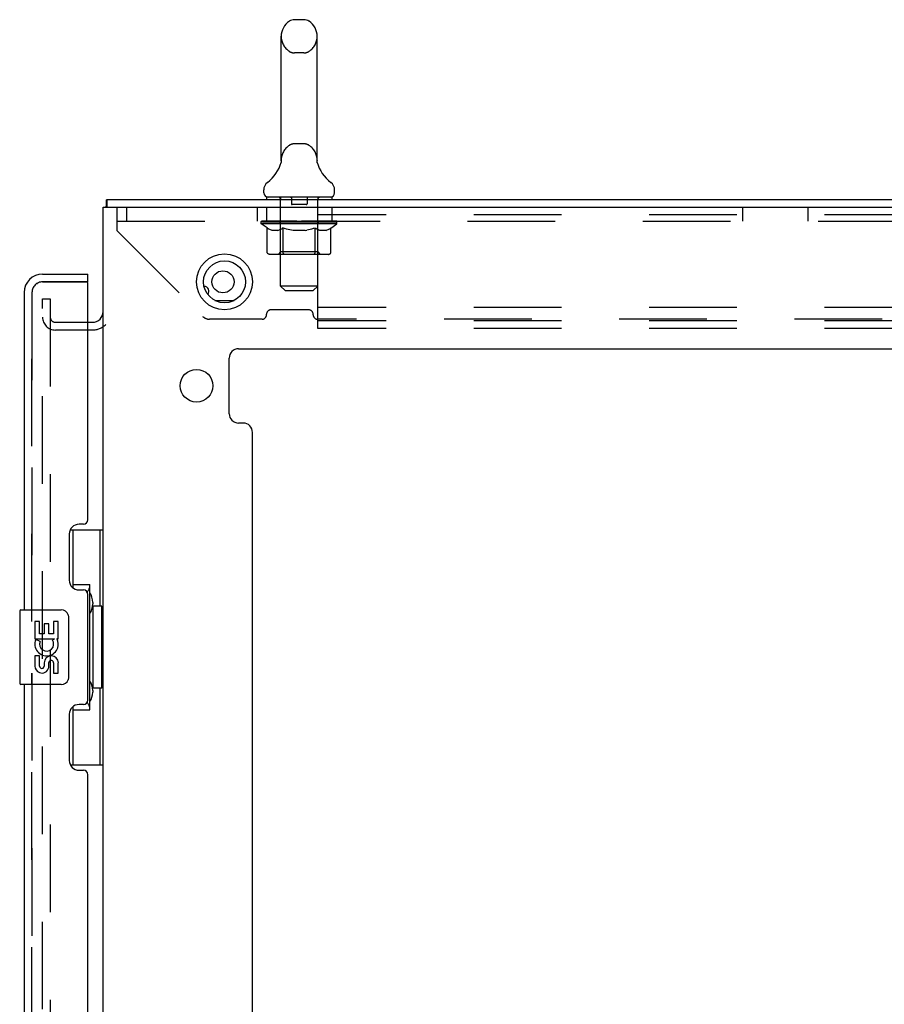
# Model space of a CAD drawing. Header units: inches. Extents: x 0 to 213, y 0 to 138.
# Tile 41 of 50: x 119 to 131, y 71 to 84. Entities that reach past the tile are written whole.
import ezdxf

# ---------------------------------------------------------------- set-up
doc = ezdxf.new("R2010")
doc.units = ezdxf.units.IN
doc.header["$LTSCALE"] = 11.736377
doc.header["$MEASUREMENT"] = 0
doc.linetypes.add('HIDDEN', pattern=[0.2, 0.1, -0.1])
doc.layers.get('0').update_dxf_attribs({"linetype": 'CONTINUOUS'})
for name, color, linetype in [('DEFAULT_2', 8, 'HIDDEN'), ('MASTER_DOOR_ASSEMBLY', 7, 'CONTINUOUS'), ('SLAVE_DOOR_ASSEMBLY', 7, 'CONTINUOUS')]:
    doc.layers.add(name, color=color, linetype=linetype)

msp = doc.modelspace()

# ---------------------------------------------------------------- linework, layer by layer
at = {"color": 7, "linetype": 'Continuous'}
for p, q in [((122.925, 84.306), (122.798, 84.306)), ((122.62, 82.421), (122.62, 84.084)), ((123.103, 82.421), (123.103, 84.084)), ((122.615, 82.376), (122.614, 82.376)), ((122.619, 82.394), (122.618, 82.392)), ((122.618, 82.393), (122.618, 82.392)), ((122.618, 82.392), (122.618, 82.391)), ((122.618, 82.391), (122.618, 82.39)), ((122.618, 82.39), (122.618, 82.39)), ((122.618, 82.39), (122.618, 82.389)), ((122.618, 82.39), (122.618, 82.389)), ((122.62, 82.401), (122.619, 82.4)), ((122.619, 82.4), (122.619, 82.4)), ((122.619, 82.4), (122.619, 82.399)), ((122.619, 82.399), (122.619, 82.398)), ((122.619, 82.399), (122.619, 82.398)), ((122.619, 82.398), (122.619, 82.397)), ((122.619, 82.397), (122.619, 82.397)), ((122.619, 82.397), (122.619, 82.396)), ((122.619, 82.396), (122.619, 82.395)), ((122.619, 82.396), (122.619, 82.395)), ((122.619, 82.395), (122.619, 82.394)), ((122.619, 82.395), (122.619, 82.394)), ((122.619, 82.394), (122.619, 82.393)), ((122.62, 82.416), (122.62, 82.421)), ((122.62, 82.416), (122.62, 82.415)), ((122.62, 82.415), (122.62, 82.414)), ((122.62, 82.415), (122.62, 82.414)), ((122.62, 82.414), (122.62, 82.413)), ((122.62, 82.413), (122.62, 82.412)), ((122.62, 82.413), (122.62, 82.412)), ((122.62, 82.412), (122.62, 82.412)), ((122.62, 82.412), (122.62, 82.411)), ((122.62, 82.411), (122.62, 82.41)), ((122.62, 82.41), (122.62, 82.41)), ((122.62, 82.41), (122.62, 82.408)), ((122.62, 82.409), (122.62, 82.408)), ((122.62, 82.408), (122.62, 82.406)), ((122.62, 82.408), (122.62, 82.407)), ((122.62, 82.407), (122.62, 82.406)), ((122.62, 82.406), (122.62, 82.405)), ((122.62, 82.406), (122.62, 82.404)), ((122.62, 82.405), (122.62, 82.404)), ((122.62, 82.404), (122.62, 82.403)), ((122.62, 82.404), (122.62, 82.403)), ((122.62, 82.403), (122.62, 82.402)), ((122.62, 82.402), (122.62, 82.402)), ((122.62, 82.402), (122.62, 82.401)), ((123.103, 82.421), (123.103, 82.416)), ((123.103, 82.415), (123.103, 82.416)), ((123.103, 82.416), (123.103, 82.416)), ((123.103, 82.41), (123.103, 82.411)), ((123.103, 82.409), (123.103, 82.41)), ((123.103, 82.408), (123.103, 82.409)), ((123.103, 82.407), (123.103, 82.408)), ((123.103, 82.408), (123.103, 82.408)), ((123.103, 82.406), (123.103, 82.407)), ((123.103, 82.407), (123.103, 82.407)), ((123.103, 82.405), (123.103, 82.406)), ((123.103, 82.404), (123.103, 82.405)), ((123.103, 82.405), (123.103, 82.405)), ((123.103, 82.403), (123.103, 82.404)), ((123.103, 82.404), (123.103, 82.404)), ((123.104, 82.402), (123.103, 82.403)), ((123.103, 82.403), (123.103, 82.403)), ((123.104, 82.4), (123.104, 82.402)), ((123.104, 82.401), (123.104, 82.402)), ((123.104, 82.4), (123.104, 82.401)), ((123.104, 82.399), (123.104, 82.4)), ((123.104, 82.398), (123.104, 82.399)), ((123.104, 82.397), (123.104, 82.398)), ((123.104, 82.397), (123.104, 82.398)), ((123.104, 82.396), (123.104, 82.397)), ((123.104, 82.395), (123.104, 82.396)), ((123.105, 82.394), (123.104, 82.395)), ((123.104, 82.394), (123.104, 82.395)), ((123.105, 82.393), (123.105, 82.394)), ((123.105, 82.392), (123.105, 82.393)), ((123.105, 82.392), (123.105, 82.393)), ((123.105, 82.391), (123.105, 82.392)), ((123.105, 82.39), (123.105, 82.391)), ((123.105, 82.389), (123.105, 82.39)), ((123.109, 82.376), (123.109, 82.377)), ((122.387, 81.988), (122.387, 82.026)), ((122.424, 81.928), (122.424, 81.898)), ((123.299, 81.928), (122.424, 81.928)), ((123.299, 81.928), (123.299, 81.898)), ((123.337, 81.988), (123.337, 82.026)), ((120.289, 81.794), (120.289, 81.898)), ((120.2, 80.291), (120.201, 80.291))]:
    msp.add_line(p, q, dxfattribs=at)
at = {"color": 3, "linetype": 'Continuous'}
for p, q in [((120.237, 11.136), (120.237, 81.794)), ((120.237, 81.794), (138.17, 81.794)), ((120.289, 81.898), (138.185, 81.898)), ((121.733, 80.544), (121.99, 80.544)), ((120.033, 80.252), (120.094, 80.252)), ((122.05, 79.898), (136.424, 79.898)), ((121.925, 79.027), (121.925, 79.773)), ((122.112, 78.902), (122.05, 78.902)), ((122.237, 58.07), (122.237, 78.777))]:
    msp.add_line(p, q, dxfattribs=at)
at = {"color": 7, "linetype": 'Continuous'}
for points in [[(123.103, 82.41), (123.103, 82.41), (123.103, 82.411), (123.103, 82.412), (123.103, 82.412), (123.103, 82.413), (123.103, 82.414), (123.103, 82.414), (123.103, 82.415)], [(123.103, 82.412), (123.103, 82.412), (123.103, 82.413), (123.103, 82.414), (123.103, 82.414), (123.103, 82.415)]]:
    msp.add_lwpolyline(points, dxfattribs=at)
at = {"color": 3, "linetype": 'Continuous'}
for points in [[(120.276, 81.794), (120.276, 81.795), (120.277, 81.801), (120.278, 81.806), (120.279, 81.812), (120.279, 81.818), (120.28, 81.824), (120.28, 81.829), (120.28, 81.835), (120.28, 81.841), (120.28, 81.846)], [(120.28, 81.846), (120.28, 81.861), (120.28, 81.865), (120.28, 81.869), (120.281, 81.872), (120.281, 81.876), (120.281, 81.88), (120.281, 81.883), (120.282, 81.886), (120.282, 81.888), (120.282, 81.89), (120.283, 81.892), (120.284, 81.894), (120.284, 81.895), (120.285, 81.896), (120.286, 81.897), (120.287, 81.897), (120.287, 81.898), (120.289, 81.898)]]:
    msp.add_lwpolyline(points, dxfattribs=at)
for centre, radius in [((121.862, 80.794), 0.375), ((121.841, 80.794), 0.148), ((121.487, 79.402), 0.219)]:
    msp.add_circle(centre, radius, dxfattribs=at)
at = {"color": 7, "linetype": 'Continuous'}
msp.add_circle((121.862, 80.794), 0.281, dxfattribs=at)
for centre, radius, start, end in [((122.798, 84.181), 0.125, 90, 123.1848), ((122.925, 84.181), 0.125, 56.8152, 90), ((122.862, 84.084), 0.241, 123.1848, 180), ((122.862, 84.084), 0.241, 0, 56.8152), ((122.138, 82.527), 0.5, 306.7414, 344.6791), ((123.585, 82.527), 0.5, 195.3209, 233.2586), ((122.512, 82.026), 0.125, 126.7414, 180), ((123.212, 82.026), 0.125, 0, 53.2586), ((122.447, 81.988), 0.06, 180, 270), ((123.277, 81.988), 0.06, 270, 360)]:
    msp.add_arc(centre, radius, start, end, dxfattribs=at)
at = {"color": 3, "linetype": 'Continuous'}
for centre, radius, start, end in [((121.591, 80.669), 0.0625, 316.8412, 92.6162), ((120.094, 80.395), 0.142, 270, 360), ((122.05, 79.773), 0.125, 90, 180), ((122.05, 79.027), 0.125, 180, 270), ((122.112, 78.777), 0.125, 0, 90)]:
    msp.add_arc(centre, radius, start, end, dxfattribs=at)
at = {"layer": 'DEFAULT_2', "color": 8, "linetype": 'HIDDEN'}
for p, q in [((122.925, 83.861), (122.798, 83.861)), ((122.925, 82.643), (122.798, 82.643)), ((122.614, 82.376), (122.614, 82.376)), ((122.614, 82.376), (122.614, 82.376)), ((122.614, 82.376), (122.614, 82.376)), ((122.614, 82.376), (122.614, 82.376)), ((122.615, 82.377), (122.615, 82.376)), ((123.109, 82.376), (123.109, 82.376)), ((122.612, 81.928), (122.612, 81.898)), ((122.757, 81.918), (122.757, 81.838)), ((122.967, 81.918), (122.967, 81.838)), ((123.112, 81.928), (123.112, 81.898)), ((120.424, 81.476), (120.424, 81.794)), ((120.549, 81.794), (120.549, 81.606)), ((122.299, 81.794), (122.299, 81.606)), ((122.424, 81.794), (122.424, 81.606)), ((122.613, 80.738), (122.613, 81.898)), ((122.957, 81.828), (122.767, 81.828)), ((123.111, 80.738), (123.111, 81.898)), ((123.112, 80.169), (123.112, 81.794)), ((123.299, 81.794), (123.299, 81.606)), ((128.799, 81.794), (128.799, 81.606)), ((129.674, 81.794), (129.674, 81.606)), ((138.112, 81.69), (123.112, 81.69)), ((120.424, 81.606), (138.049, 81.606)), ((122.355, 81.571), (122.355, 81.603)), ((122.355, 81.602), (122.6, 81.602)), ((122.433, 81.516), (122.355, 81.571)), ((123.368, 81.571), (122.355, 81.571)), ((122.356, 81.602), (122.356, 81.606)), ((122.452, 81.605), (122.356, 81.606)), ((122.363, 81.603), (122.363, 81.608)), ((122.37, 81.6), (122.37, 81.603)), ((122.37, 81.6), (123.353, 81.6)), ((122.377, 81.6), (122.377, 81.603)), ((122.378, 81.6), (122.378, 81.603)), ((122.386, 81.603), (122.386, 81.608)), ((122.399, 81.6), (122.399, 81.603)), ((122.4, 81.6), (122.4, 81.603)), ((122.423, 81.603), (122.423, 81.608)), ((122.435, 81.6), (122.435, 81.603)), ((122.437, 81.6), (122.437, 81.603)), ((122.452, 81.602), (122.452, 81.605)), ((122.474, 81.603), (122.474, 81.608)), ((122.475, 81.6), (122.475, 81.602)), ((122.475, 81.6), (122.475, 81.602)), ((122.478, 81.6), (122.478, 81.602)), ((122.484, 81.6), (122.484, 81.603)), ((122.484, 81.6), (122.484, 81.602)), ((122.486, 81.6), (122.486, 81.603)), ((122.489, 81.6), (122.489, 81.603)), ((122.493, 81.6), (122.493, 81.602)), ((122.504, 81.6), (122.504, 81.602)), ((122.518, 81.6), (122.518, 81.602)), ((122.519, 81.6), (122.519, 81.605)), ((122.535, 81.6), (122.535, 81.602)), ((122.536, 81.603), (122.536, 81.608)), ((122.544, 81.6), (122.544, 81.603)), ((122.547, 81.6), (122.547, 81.603)), ((122.555, 81.6), (122.555, 81.602)), ((122.564, 81.6), (122.564, 81.606)), ((122.576, 81.6), (122.576, 81.602)), ((122.578, 81.6), (122.578, 81.602)), ((122.6, 81.6), (122.6, 81.602)), ((122.654, 81.602), (122.604, 81.602)), ((122.608, 81.603), (122.608, 81.608)), ((122.612, 81.194), (122.612, 81.568)), ((122.614, 81.6), (122.614, 81.603)), ((122.618, 81.6), (122.618, 81.603)), ((122.622, 81.6), (122.622, 81.607)), ((122.626, 81.6), (122.626, 81.602)), ((122.635, 81.6), (122.635, 81.602)), ((122.654, 81.6), (122.654, 81.602)), ((122.714, 81.602), (122.666, 81.602)), ((122.683, 81.6), (122.683, 81.602)), ((122.688, 81.603), (122.688, 81.608)), ((122.691, 81.6), (122.691, 81.603)), ((122.693, 81.6), (122.693, 81.607)), ((122.695, 81.6), (122.695, 81.603)), ((122.701, 81.6), (122.701, 81.603)), ((122.714, 81.6), (122.714, 81.602)), ((122.778, 81.602), (122.734, 81.602)), ((122.745, 81.6), (122.745, 81.602)), ((122.77, 81.602), (122.862, 81.608)), ((122.774, 81.603), (122.774, 81.608)), ((122.774, 81.603), (122.774, 81.608)), ((122.774, 81.608), (122.774, 81.608)), ((122.774, 81.6), (122.774, 81.603)), ((122.777, 81.6), (122.777, 81.603)), ((122.778, 81.6), (122.778, 81.603)), ((122.778, 81.6), (122.778, 81.602)), ((122.845, 81.602), (122.806, 81.602)), ((122.811, 81.6), (122.811, 81.602)), ((122.845, 81.6), (122.845, 81.602)), ((122.86, 81.603), (122.859, 81.603)), ((122.859, 81.6), (122.859, 81.603)), ((122.86, 81.6), (122.86, 81.603)), ((122.862, 81.603), (122.862, 81.608)), ((122.862, 81.608), (122.953, 81.602)), ((122.864, 81.6), (122.864, 81.603)), ((122.864, 81.6), (122.864, 81.603)), ((122.864, 81.603), (122.864, 81.603)), ((122.878, 81.6), (122.878, 81.602)), ((122.878, 81.602), (122.917, 81.602)), ((122.912, 81.6), (122.912, 81.602)), ((122.945, 81.6), (122.945, 81.603)), ((122.945, 81.6), (122.945, 81.602)), ((122.945, 81.602), (122.989, 81.602)), ((122.946, 81.6), (122.946, 81.603)), ((122.949, 81.603), (122.949, 81.608)), ((122.949, 81.603), (122.949, 81.608)), ((122.949, 81.608), (122.949, 81.608)), ((122.949, 81.6), (122.949, 81.603)), ((122.978, 81.6), (122.978, 81.602)), ((123.009, 81.6), (123.009, 81.602)), ((123.01, 81.602), (123.057, 81.602)), ((123.022, 81.6), (123.022, 81.603)), ((123.028, 81.6), (123.028, 81.603)), ((123.03, 81.6), (123.03, 81.607)), ((123.032, 81.6), (123.032, 81.603)), ((123.035, 81.603), (123.035, 81.608)), ((123.041, 81.6), (123.041, 81.602)), ((123.069, 81.6), (123.069, 81.602)), ((123.069, 81.602), (123.119, 81.602)), ((123.089, 81.6), (123.089, 81.602)), ((123.097, 81.6), (123.097, 81.602)), ((123.101, 81.6), (123.101, 81.607)), ((123.106, 81.6), (123.106, 81.603)), ((123.109, 81.6), (123.109, 81.603)), ((123.115, 81.603), (123.115, 81.608)), ((123.123, 81.6), (123.123, 81.602)), ((123.123, 81.602), (123.284, 81.602)), ((123.145, 81.6), (123.145, 81.602)), ((123.147, 81.6), (123.147, 81.602)), ((123.159, 81.6), (123.159, 81.606)), ((123.169, 81.6), (123.169, 81.602)), ((123.176, 81.6), (123.176, 81.603)), ((123.179, 81.6), (123.179, 81.603)), ((123.187, 81.603), (123.187, 81.608)), ((123.188, 81.6), (123.188, 81.602)), ((123.204, 81.6), (123.204, 81.605)), ((123.205, 81.6), (123.205, 81.602)), ((123.219, 81.6), (123.219, 81.602)), ((123.231, 81.6), (123.231, 81.602)), ((123.234, 81.6), (123.234, 81.603)), ((123.237, 81.6), (123.237, 81.603)), ((123.24, 81.6), (123.24, 81.603)), ((123.24, 81.6), (123.24, 81.602)), ((123.245, 81.6), (123.245, 81.602)), ((123.248, 81.6), (123.248, 81.602)), ((123.248, 81.6), (123.248, 81.602)), ((123.249, 81.603), (123.249, 81.608)), ((123.286, 81.6), (123.286, 81.603)), ((123.288, 81.6), (123.288, 81.603)), ((123.288, 81.515), (123.368, 81.571)), ((123.3, 81.603), (123.3, 81.608)), ((123.323, 81.6), (123.323, 81.603)), ((123.324, 81.6), (123.324, 81.603)), ((123.337, 81.603), (123.337, 81.608)), ((123.345, 81.6), (123.345, 81.603)), ((123.346, 81.6), (123.346, 81.603)), ((123.353, 81.6), (123.353, 81.603)), ((123.36, 81.603), (123.36, 81.608)), ((123.368, 81.571), (123.368, 81.608)), ((120.424, 81.476), (121.569, 80.331)), ((122.433, 81.191), (122.433, 81.516)), ((122.433, 81.516), (122.445, 81.508)), ((122.457, 81.501), (122.445, 81.508)), ((122.468, 81.495), (122.456, 81.501)), ((122.48, 81.49), (122.468, 81.495)), ((122.491, 81.485), (122.479, 81.49)), ((122.502, 81.482), (122.491, 81.485)), ((122.578, 81.482), (122.502, 81.482)), ((122.578, 81.482), (122.589, 81.485)), ((122.6, 81.49), (122.589, 81.485)), ((122.612, 81.495), (122.6, 81.49)), ((122.623, 81.501), (122.612, 81.495)), ((122.635, 81.508), (122.623, 81.501)), ((122.647, 81.516), (122.635, 81.508)), ((122.647, 81.191), (122.647, 81.516)), ((122.647, 81.516), (122.67, 81.508)), ((122.693, 81.501), (122.67, 81.508)), ((122.716, 81.495), (122.693, 81.501)), ((122.738, 81.49), (122.715, 81.495)), ((122.76, 81.485), (122.738, 81.49)), ((122.782, 81.482), (122.76, 81.485)), ((122.941, 81.482), (122.782, 81.482)), ((122.941, 81.482), (122.963, 81.485)), ((122.985, 81.49), (122.963, 81.485)), ((123.007, 81.495), (122.985, 81.49)), ((123.029, 81.501), (123.007, 81.495)), ((123.052, 81.508), (123.029, 81.501)), ((123.075, 81.515), (123.051, 81.508)), ((123.075, 81.191), (123.075, 81.515)), ((123.075, 81.515), (123.086, 81.508)), ((123.097, 81.501), (123.086, 81.508)), ((123.108, 81.495), (123.097, 81.501)), ((123.108, 81.495), (123.119, 81.49)), ((123.14, 81.482), (123.129, 81.485)), ((123.223, 81.482), (123.14, 81.482)), ((123.223, 81.482), (123.234, 81.485)), ((123.245, 81.49), (123.234, 81.485)), ((123.255, 81.495), (123.245, 81.49)), ((123.266, 81.501), (123.255, 81.495)), ((123.277, 81.508), (123.266, 81.501)), ((123.288, 81.515), (123.277, 81.508)), ((123.288, 81.191), (123.288, 81.515)), ((123.254, 81.162), (122.467, 81.162)), ((122.612, 81.194), (122.58, 81.162)), ((123.112, 81.194), (122.612, 81.194)), ((123.057, 81.162), (123.059, 81.162)), ((123.064, 81.164), (123.065, 81.165)), ((123.065, 81.165), (123.067, 81.167)), ((123.112, 81.194), (123.143, 81.162)), ((122.673, 80.678), (122.613, 80.738)), ((123.111, 80.738), (122.613, 80.738)), ((123.051, 80.678), (123.111, 80.738)), ((122.673, 80.678), (123.051, 80.678)), ((119.424, 12.366), (119.424, 80.565)), ((119.424, 80.565), (119.528, 80.565)), ((119.528, 80.565), (119.528, 12.366)), ((122.424, 80.352), (122.424, 80.359)), ((122.99, 80.418), (122.483, 80.418)), ((123.049, 80.352), (123.049, 80.359)), ((138.112, 80.45), (123.112, 80.45)), ((119.598, 80.252), (120.033, 80.252)), ((122.365, 80.293), (121.661, 80.293)), ((135.365, 80.293), (123.108, 80.293)), ((138.112, 80.273), (123.112, 80.273)), ((120.094, 80.148), (119.598, 80.148)), ((138.112, 80.169), (123.112, 80.169))]:
    msp.add_line(p, q, dxfattribs=at)
for points in [[(123.129, 81.485), (123.119, 81.49), (123.108, 81.495)], [(122.467, 81.162), (122.463, 81.162), (122.459, 81.163), (122.455, 81.164), (122.451, 81.165), (122.447, 81.167), (122.444, 81.17), (122.441, 81.172), (122.438, 81.176), (122.436, 81.179), (122.434, 81.183), (122.433, 81.187), (122.433, 81.191)], [(122.664, 81.162), (122.662, 81.162), (122.66, 81.163), (122.658, 81.164), (122.656, 81.165), (122.654, 81.167), (122.652, 81.17), (122.651, 81.172), (122.649, 81.176), (122.648, 81.179), (122.647, 81.183), (122.647, 81.187), (122.647, 81.191)], [(123.059, 81.162), (123.061, 81.163), (123.064, 81.164)], [(123.067, 81.167), (123.069, 81.17), (123.071, 81.172), (123.072, 81.176), (123.073, 81.179)], [(123.069, 81.17), (123.071, 81.172), (123.072, 81.176)], [(123.073, 81.179), (123.074, 81.183), (123.074, 81.187), (123.075, 81.191)], [(123.074, 81.183), (123.074, 81.187), (123.075, 81.191)], [(123.254, 81.162), (123.258, 81.162), (123.262, 81.163), (123.266, 81.164), (123.27, 81.165), (123.274, 81.167), (123.277, 81.17), (123.281, 81.172), (123.283, 81.176), (123.285, 81.179), (123.287, 81.183), (123.288, 81.187), (123.288, 81.191)]]:
    msp.add_lwpolyline(points, dxfattribs=at)
for centre, radius, start, end in [((122.862, 84.084), 0.241, 180, 236.8152), ((122.862, 84.084), 0.241, 303.1848, 360), ((122.798, 83.986), 0.125, 236.8152, 270), ((122.925, 83.986), 0.125, 270, 303.1848), ((122.862, 82.421), 0.241, 123.1848, 180), ((122.798, 82.518), 0.125, 90, 123.1848), ((122.925, 82.518), 0.125, 56.8152, 90), ((122.862, 82.421), 0.241, 0, 56.8152), ((122.583, 81.898), 0.03, 0, 90), ((122.747, 81.918), 0.01, 0, 90), ((122.977, 81.918), 0.01, 90, 180), ((123.141, 81.898), 0.03, 90, 180), ((122.767, 81.838), 0.01, 180, 270), ((122.957, 81.838), 0.01, 270, 360), ((122.58, 81.568), 0.0318, 0, 90), ((123.143, 81.568), 0.0318, 90, 180), ((122.365, 80.352), 0.0591, 270, 360), ((122.483, 80.359), 0.0591, 90, 180), ((122.99, 80.359), 0.0591, 0, 90), ((123.108, 80.352), 0.0591, 180, 270), ((119.598, 80.322), 0.174, 180, 270), ((119.598, 80.322), 0.07, 180, 270), ((120.094, 80.395), 0.246, 270, 315.7759), ((121.661, 80.423), 0.13, 225, 270)]:
    msp.add_arc(centre, radius, start, end, dxfattribs=at)
for centre, major_axis, ratio, start_param, end_param in [((122.862, 81.608), (0.506, 0.005), 0.05963, 9.249616, 9.431313), ((122.862, 81.608), (0.506, 0), 0.060556, -3.083241, -2.96706), ((122.862, 81.608), (0.506, 0.011), 0.05688, 2.791345, 2.965878), ((122.375, 81.598), (0.158, -0.002), 0.05963, 0.605815, 1.645666), ((122.32, 81.598), (0.158, 0.002), 0.05963, 0.25549, 1.295341), ((122.862, 81.608), (0.506, -0.005), 0.05963, -2.96643, -2.791898), ((122.32, 81.593), (0.158, 0.003), 0.05688, 1.20151, 1.294789), ((122.375, 81.593), (0.158, 0), 0.060556, 1.551758, 1.645036), ((122.34, 81.593), (0.158, 0.002), 0.05963, 1.170259, 1.376596), ((122.376, 81.595), (0.131, 0.001), 0.05963, 1.065228, 1.614276), ((122.36, 81.595), (0.131, 0.003), 0.05688, 0.890143, 1.43919), ((122.406, 81.595), (0.131, 0), 0.060556, 1.240391, 1.789438), ((122.862, 81.608), (0.506, 0.015), 0.052395, 2.616403, 2.790936), ((122.425, 81.598), (0.158, -0.003), 0.05688, 0.7809, 1.820751), ((122.317, 81.598), (0.158, 0.003), 0.05688, 0.080405, 1.120256), ((122.862, 81.608), (0.506, -0.011), 0.05688, -2.791345, -2.616812), ((122.317, 81.593), (0.158, 0.005), 0.052395, 1.026568, 1.119847), ((122.425, 81.593), (0.158, -0.002), 0.05963, 1.72692, 1.820198), ((122.359, 81.595), (0.131, 0.004), 0.052395, 0.715201, 1.264248), ((122.451, 81.595), (0.131, -0.001), 0.05963, 1.415553, 1.9646), ((122.862, 81.608), (0.506, 0.02), 0.046319, 2.441654, 2.616187), ((122.488, 81.598), (0.158, -0.005), 0.052395, 0.955842, 1.995693), ((122.331, 81.598), (0.158, 0.005), 0.052395, -0.094537, 0.945314), ((122.862, 81.608), (0.506, -0.015), 0.052395, -2.616403, -2.44187), ((122.331, 81.593), (0.158, 0.006), 0.046319, 0.851819, 0.945098), ((122.488, 81.593), (0.158, -0.003), 0.05688, 1.902006, 1.995284), ((122.374, 81.595), (0.131, 0.005), 0.046319, 0.540452, 1.089499), ((122.508, 81.595), (0.131, -0.003), 0.05688, 1.590638, 2.139686), ((122.34, 81.598), (0.158, 0), 0.060556, 0.430652, 0.777569), ((122.862, 81.608), (0.506, 0.024), 0.038841, 2.267123, 2.441656), ((122.563, 81.598), (0.158, -0.006), 0.046319, 1.130591, 2.170442), ((122.862, 81.608), (0.506, -0.02), 0.046319, -2.441654, -2.267121), ((122.36, 81.598), (0.158, 0.006), 0.046319, -0.269286, 0.770565), ((122.36, 81.593), (0.158, 0.007), 0.038841, 0.677289, 0.770567), ((122.563, 81.593), (0.158, -0.005), 0.052395, 2.076947, 2.170226), ((122.404, 81.595), (0.131, 0.006), 0.038841, 0.365921, 0.914969), ((122.575, 81.595), (0.131, -0.004), 0.052395, 1.76558, 2.314627), ((122.862, 81.608), (0.506, 0.027), 0.030195, 2.09281, 2.267343), ((122.647, 81.598), (0.158, -0.007), 0.038841, 1.305122, 2.344973), ((122.862, 81.608), (0.506, -0.024), 0.038841, -2.267123, -2.092591), ((122.405, 81.598), (0.158, 0.007), 0.038841, -0.443817, 0.596034), ((122.405, 81.593), (0.158, 0.008), 0.030195, 0.502975, 0.596254), ((122.647, 81.593), (0.158, -0.006), 0.046319, 2.251696, 2.344975), ((122.447, 81.595), (0.131, 0.007), 0.030195, 0.191608, 0.740655), ((122.651, 81.595), (0.131, -0.005), 0.046319, 1.940329, 2.489376), ((122.464, 81.598), (0.158, 0.008), 0.030195, -0.61813, 0.421721), ((122.862, 81.608), (0.506, 0.029), 0.020645, 1.918687, 2.09322), ((122.737, 81.598), (0.158, -0.008), 0.030195, 1.479435, 2.519286), ((122.862, 81.608), (0.506, -0.027), 0.030195, -2.09281, -1.918277), ((122.464, 81.593), (0.158, 0.009), 0.020645, 0.328852, 0.422131), ((122.737, 81.593), (0.158, -0.007), 0.038841, 2.426227, 2.519505), ((122.503, 81.595), (0.131, 0.007), 0.020645, 0.017485, 0.566532), ((122.734, 81.595), (0.131, -0.006), 0.038841, 2.11486, 2.663907), ((122.535, 81.598), (0.158, 0.009), 0.020645, -0.792253, 0.247598), ((122.862, 81.608), (0.506, 0.03), 0.010478, 1.744704, 1.919237), ((122.831, 81.598), (0.158, -0.009), 0.020645, 1.653558, 2.693409), ((122.862, 81.608), (0.506, -0.029), 0.020645, -1.918687, -1.744154), ((122.535, 81.593), (0.158, 0.009), 0.010478, 0.154869, 0.248148), ((122.831, 81.593), (0.158, -0.008), 0.030195, 2.60054, 2.693819), ((122.57, 81.595), (0.131, 0.008), 0.010478, 6.126688, 6.675735), ((122.821, 81.595), (0.131, -0.007), 0.030195, 2.289173, 2.83822), ((122.616, 81.598), (0.158, 0.009), 0.010478, -0.966236, -0.000846), ((122.926, 81.598), (0.158, -0.009), 0.010478, 1.827541, 2.867392), ((122.862, 81.608), (0.506, -0.03), 0.010478, -1.744704, -1.570171), ((122.926, 81.593), (0.158, -0.009), 0.020645, 2.774664, 2.867942), ((122.909, 81.595), (0.131, -0.007), 0.020645, 2.463296, 3.012344), ((122.797, 81.598), (0.158, 0.009), 0.010478, 0.274201, 1.314052), ((122.728, 81.595), (0.131, 0.008), 0.010478, -0.000483, 0.504314), ((122.704, 81.593), (0.158, 0.009), 0.010478, 0.099668, 0.192946), ((122.862, 81.608), (0.506, 0.03), 0.010478, -1.571421, -1.396888), ((123.019, 81.593), (0.158, -0.009), 0.010478, 2.948646, 3.041925), ((122.995, 81.595), (0.131, -0.008), 0.010478, 2.637279, 3.142076), ((122.892, 81.598), (0.158, 0.009), 0.020645, 0.448184, 1.488034), ((122.815, 81.595), (0.131, 0.007), 0.020645, 0.129249, 0.678296), ((122.797, 81.593), (0.158, 0.009), 0.020645, 0.273651, 0.366929), ((122.862, 81.608), (0.506, 0.029), 0.020645, -1.397439, -1.222906), ((123.107, 81.598), (0.158, -0.009), 0.010478, -3.140747, -2.175357), ((122.862, 81.608), (0.506, -0.03), 0.010478, 1.222355, 1.396888), ((122.986, 81.598), (0.158, 0.008), 0.030195, 0.622307, 1.662158), ((122.902, 81.595), (0.131, 0.007), 0.030195, 0.303372, 0.852419), ((123.153, 81.595), (0.131, -0.008), 0.010478, 2.749043, 3.29809), ((123.188, 81.598), (0.158, -0.009), 0.020645, 2.893995, 3.933846), ((122.892, 81.593), (0.158, 0.008), 0.030195, 0.447774, 0.541052), ((123.188, 81.593), (0.158, -0.009), 0.010478, 2.893445, 2.986723), ((122.862, 81.608), (0.506, 0.027), 0.030195, -1.223315, -1.048783), ((122.862, 81.608), (0.506, -0.029), 0.020645, 1.048373, 1.222906), ((123.076, 81.598), (0.158, 0.007), 0.038841, 0.79662, 1.836471), ((122.989, 81.595), (0.131, 0.006), 0.038841, 0.477686, 1.026733), ((123.22, 81.595), (0.131, -0.007), 0.020645, 2.57506, 3.124108), ((123.16, 81.598), (0.158, 0.006), 0.046319, 0.971151, 2.011002), ((123.259, 81.598), (0.158, -0.008), 0.030195, 2.719872, 3.759723), ((122.986, 81.593), (0.158, 0.007), 0.038841, 0.622087, 0.715366), ((123.259, 81.593), (0.158, -0.009), 0.020645, 2.719462, 2.812741), ((122.862, 81.608), (0.506, 0.024), 0.038841, -1.049002, -0.874469), ((122.862, 81.608), (0.506, -0.027), 0.030195, 0.87425, 1.048783), ((123.072, 81.595), (0.131, 0.005), 0.046319, 0.652216, 1.201263), ((123.235, 81.598), (0.158, 0.005), 0.052395, 1.1459, 2.185751), ((123.276, 81.595), (0.131, -0.007), 0.030195, 2.400937, 2.949985), ((123.318, 81.598), (0.158, -0.007), 0.038841, 2.545558, 3.585409), ((123.148, 81.595), (0.131, 0.004), 0.052395, 0.826965, 1.376012), ((123.076, 81.593), (0.158, 0.006), 0.046319, 0.796618, 0.889896), ((123.318, 81.593), (0.158, -0.008), 0.030195, 2.545339, 2.638617), ((123.298, 81.598), (0.158, 0.003), 0.05688, 1.320842, 2.360692), ((122.862, 81.608), (0.506, 0.02), 0.046319, -0.874471, -0.699939), ((122.862, 81.608), (0.506, -0.024), 0.038841, 0.699936, 0.874469), ((123.363, 81.598), (0.158, -0.006), 0.046319, 2.371028, 3.410879), ((123.319, 81.595), (0.131, -0.006), 0.038841, 2.226624, 2.775671), ((123.348, 81.598), (0.158, 0.002), 0.05963, 1.495927, 2.535778), ((123.216, 81.595), (0.131, 0.003), 0.05688, 1.001907, 1.550954), ((123.393, 81.598), (0.158, -0.005), 0.052395, 2.196279, 3.23613), ((123.349, 81.595), (0.131, -0.005), 0.046319, 2.052093, 2.601141), ((123.16, 81.593), (0.158, 0.005), 0.052395, 0.971367, 1.064645), ((123.384, 81.598), (0.158, 0), 0.060556, 1.671089, 2.71094), ((123.363, 81.593), (0.158, -0.007), 0.038841, 2.371026, 2.464304), ((123.406, 81.598), (0.158, -0.003), 0.05688, 2.021337, 3.061188), ((122.862, 81.608), (0.506, 0.015), 0.052395, -0.699723, -0.52519), ((122.862, 81.608), (0.506, -0.02), 0.046319, 0.525406, 0.699939), ((123.403, 81.598), (0.158, -0.002), 0.05963, 1.846251, 2.886102), ((123.272, 81.595), (0.131, 0.001), 0.05963, 1.176993, 1.72604), ((123.364, 81.595), (0.131, -0.004), 0.052395, 1.877344, 2.426392), ((123.317, 81.595), (0.131, 0), 0.060556, 1.352155, 1.901202), ((123.363, 81.595), (0.131, -0.003), 0.05688, 1.702402, 2.25145), ((123.347, 81.595), (0.131, -0.001), 0.05963, 1.527317, 2.076364), ((123.235, 81.593), (0.158, 0.003), 0.05688, 1.146309, 1.239587), ((123.393, 81.593), (0.158, -0.006), 0.046319, 2.196495, 2.289773), ((122.862, 81.608), (0.506, 0.011), 0.05688, -0.524781, -0.350248), ((122.862, 81.608), (0.506, -0.015), 0.052395, 0.350657, 0.52519), ((123.298, 81.593), (0.158, 0.002), 0.05963, 1.321394, 1.414673), ((123.406, 81.593), (0.158, -0.005), 0.052395, 2.021746, 2.115024), ((122.862, 81.608), (0.506, 0.005), 0.05963, -0.349695, -0.175162), ((122.862, 81.608), (0.506, -0.011), 0.05688, 0.175715, 0.350248), ((123.348, 81.593), (0.158, 0), 0.060556, 1.496556, 1.589835), ((123.403, 81.593), (0.158, -0.003), 0.05688, 1.846804, 1.940083), ((123.384, 81.593), (0.158, -0.002), 0.05963, 1.671719, 1.764997), ((122.862, 81.608), (0.506, 0), 0.060556, -0.174533, 0), ((122.862, 81.608), (0.506, -0.005), 0.05963, 0.000629, 0.175162)]:
    msp.add_ellipse(centre, major_axis=major_axis, ratio=ratio, start_param=start_param, end_param=end_param, dxfattribs=at)
at = {"layer": 'MASTER_DOOR_ASSEMBLY', "color": 8, "linetype": 'HIDDEN'}
for p, q in [((119.425, 80.794), (120.013, 80.794)), ((119.283, 76.243), (119.283, 80.652)), ((119.283, 56.621), (119.283, 75.553))]:
    msp.add_line(p, q, dxfattribs=at)
msp.add_arc((119.425, 80.652), 0.142, 90, 180, dxfattribs=at)
at = {"layer": 'SLAVE_DOOR_ASSEMBLY', "color": 3, "linetype": 'Continuous'}
for p, q in [((119.425, 80.898), (120.033, 80.898)), ((120.033, 77.606), (120.033, 80.774)), ((119.179, 80.652), (119.179, 76.398)), ((119.973, 77.546), (119.913, 77.546)), ((119.783, 77.416), (119.783, 76.796)), ((119.913, 76.666), (119.973, 76.666)), ((120.033, 75.191), (120.033, 76.606)), ((119.179, 75.398), (119.179, 56.776)), ((119.973, 75.131), (119.913, 75.131)), ((119.783, 75.001), (119.783, 74.381)), ((119.913, 74.251), (119.973, 74.251)), ((120.033, 57.984), (120.033, 74.191))]:
    msp.add_line(p, q, dxfattribs=at)
at = {"layer": 'SLAVE_DOOR_ASSEMBLY', "color": 7, "linetype": 'Continuous'}
for p, q in [((120.033, 80.794), (120.033, 80.898)), ((120.033, 80.794), (120.013, 80.794)), ((119.796, 77.473), (120.237, 77.473)), ((119.833, 76.693), (119.833, 77.473)), ((120.198, 76.448), (120.198, 77.473)), ((119.833, 76.738), (120.06, 76.738)), ((120.06, 75.058), (120.06, 76.738)), ((119.119, 76.383), (119.119, 75.413)), ((119.134, 76.398), (119.674, 76.398)), ((120.097, 76.499), (120.097, 76.478)), ((120.097, 76.448), (120.097, 75.348)), ((120.219, 76.448), (120.097, 76.448)), ((120.219, 75.348), (120.219, 76.448)), ((119.773, 76.298), (119.773, 75.498)), ((119.322, 76.244), (119.322, 76.013)), ((119.384, 76.244), (119.322, 76.244)), ((119.384, 76.076), (119.384, 76.244)), ((119.447, 76.212), (119.447, 76.076)), ((119.508, 76.212), (119.447, 76.212)), ((119.508, 76.076), (119.508, 76.212)), ((119.573, 76.244), (119.573, 76.076)), ((119.636, 76.244), (119.573, 76.244)), ((119.636, 76.013), (119.636, 76.244)), ((119.322, 76.013), (119.583, 76.013)), ((119.392, 75.977), (119.335, 76.002)), ((119.447, 76.076), (119.384, 76.076)), ((119.573, 76.076), (119.508, 76.076)), ((119.583, 76.013), (119.556, 75.994)), ((119.618, 76.013), (119.636, 76.013)), ((119.322, 75.783), (119.322, 75.647)), ((119.384, 75.783), (119.322, 75.783)), ((119.384, 75.647), (119.384, 75.783)), ((119.447, 75.689), (119.447, 75.647)), ((119.508, 75.626), (119.508, 75.695)), ((119.573, 75.689), (119.573, 75.552)), ((119.636, 75.552), (119.636, 75.689)), ((119.573, 75.552), (119.636, 75.552)), ((119.674, 75.398), (119.134, 75.398)), ((120.219, 75.348), (120.097, 75.348)), ((120.198, 74.323), (120.198, 75.348)), ((120.097, 75.318), (120.097, 75.297)), ((119.833, 74.323), (119.833, 75.103)), ((119.833, 75.058), (120.06, 75.058)), ((119.796, 74.323), (120.237, 74.323))]:
    msp.add_line(p, q, dxfattribs=at)
at = {"layer": 'SLAVE_DOOR_ASSEMBLY', "color": 8, "linetype": 'HIDDEN'}
for p, q in [((120.013, 80.794), (119.425, 80.794)), ((119.283, 80.652), (119.283, 76.243)), ((119.283, 75.553), (119.283, 56.621))]:
    msp.add_line(p, q, dxfattribs=at)
at = {"layer": 'SLAVE_DOOR_ASSEMBLY', "color": 7, "linetype": 'Continuous'}
for points in [[(120.024, 76.637), (120.026, 76.641), (120.031, 76.649), (120.036, 76.657), (120.04, 76.664), (120.044, 76.671), (120.048, 76.678), (120.051, 76.684), (120.053, 76.689), (120.055, 76.694), (120.057, 76.699), (120.058, 76.703), (120.059, 76.707), (120.059, 76.711), (120.06, 76.714)], [(119.767, 76.334), (119.769, 76.329), (119.77, 76.323), (119.772, 76.317), (119.773, 76.311), (119.773, 76.304), (119.773, 76.298)], [(119.773, 75.498), (119.773, 75.492), (119.773, 75.486), (119.772, 75.479), (119.77, 75.473), (119.769, 75.468), (119.767, 75.462)], [(120.06, 75.082), (120.059, 75.085), (120.059, 75.089), (120.058, 75.093), (120.057, 75.097), (120.055, 75.102), (120.053, 75.107), (120.051, 75.113), (120.048, 75.119), (120.044, 75.125), (120.04, 75.132), (120.036, 75.139), (120.031, 75.147), (120.026, 75.155), (120.024, 75.159)]]:
    msp.add_lwpolyline(points, dxfattribs=at)
at = {"layer": 'SLAVE_DOOR_ASSEMBLY', "color": 3, "linetype": 'Continuous'}
for centre, radius, start, end in [((119.425, 80.652), 0.246, 90, 180), ((120.013, 80.774), 0.02, 0, 90), ((119.973, 77.606), 0.06, 270, 360), ((119.913, 77.416), 0.13, 90, 180), ((119.913, 76.796), 0.13, 180, 270), ((119.973, 76.606), 0.06, 0, 90), ((119.973, 75.191), 0.06, 270, 360), ((119.913, 75.001), 0.13, 90, 180), ((119.913, 74.381), 0.13, 180, 270), ((119.973, 74.191), 0.06, 0, 90)]:
    msp.add_arc(centre, radius, start, end, dxfattribs=at)
at = {"layer": 'SLAVE_DOOR_ASSEMBLY', "color": 8, "linetype": 'HIDDEN'}
msp.add_arc((119.425, 80.652), 0.142, 90, 180, dxfattribs=at)
at = {"layer": 'SLAVE_DOOR_ASSEMBLY', "color": 7, "linetype": 'Continuous'}
for centre, radius, start, end in [((119.343, 80.508), 0.26, 87.3886, 90), ((119.134, 76.383), 0.015, 90, 180), ((119.674, 76.298), 0.1, 21.205, 90), ((119.479, 75.94), 0.157, 156.5966, 341.8791), ((119.479, 75.94), 0.0943, 156.5966, 35.1122), ((119.479, 75.94), 0.157, 25.737, 27.8532), ((119.482, 75.94), 0.154, 341.4199, 26.1963), ((119.542, 75.689), 0.0943, 0, 180), ((119.542, 75.684), 0.0362, 83.4285, 161.7628), ((119.542, 75.689), 0.0314, 0, 81.2295), ((119.416, 75.647), 0.0943, 180, 248.6704), ((119.416, 75.647), 0.0943, 248.6999, 347.4338), ((119.416, 75.647), 0.0314, 180, 0.0485), ((119.674, 75.498), 0.1, 270, 338.7946), ((119.134, 75.413), 0.015, 180, 270)]:
    msp.add_arc(centre, radius, start, end, dxfattribs=at)
for centre, start_param, end_param in [((119.992, 76.489), -1.51401, -0.699287), ((119.992, 76.489), -2.442306, -1.627583), ((119.992, 75.308), -1.51401, -0.699287), ((119.992, 75.308), -2.442306, -1.627583)]:
    msp.add_ellipse(centre, major_axis=(0, 0.18), ratio=0.579493, start_param=start_param, end_param=end_param, dxfattribs=at)

doc.saveas('drawing.dxf')
